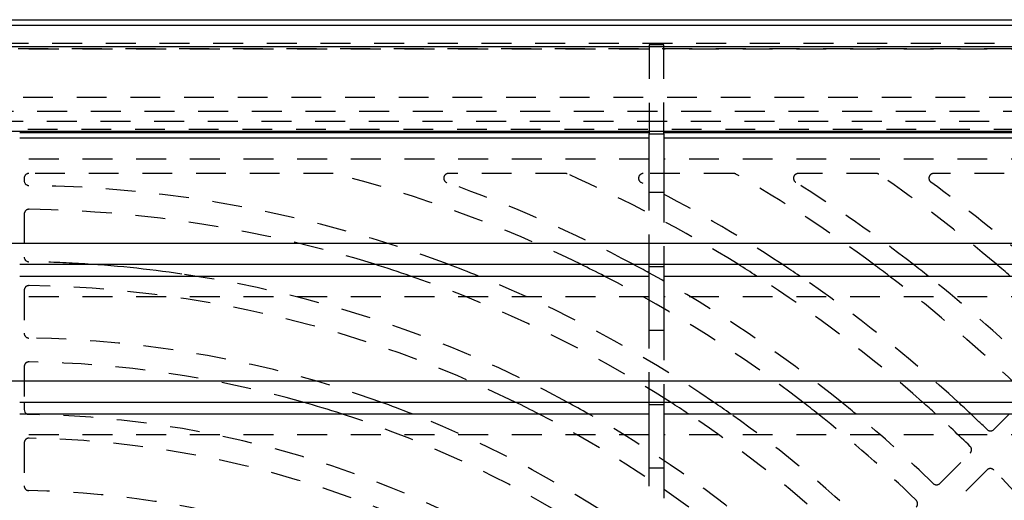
# Model space of a CAD drawing. Extents: x 3.3 to 34.5, y 1 to 22.4.
# Tile 28 of 34: x 9.9 to 14, y 11.2 to 13.2. Entities that reach past the tile are written whole.
import ezdxf

# ---------------------------------------------------------------- set-up
doc = ezdxf.new("R2010")
doc.units = 0
doc.linetypes.add('HIDDEN', pattern=[0.1875, 0.125, -0.0625])
doc.layers.add('ACSRY', color=30, linetype='CONTINUOUS')

msp = doc.modelspace()

# ---------------------------------------------------------------- linework, layer by layer
at = {"layer": 'ACSRY', "color": 30, "linetype": 'CONTINUOUS'}
for p, q in [((3.6985, 13.1727), (15.534, 13.1727)), ((15.6311, 13.1483), (4.0518, 13.1483)), ((15.6325, 13.0585), (4.0504, 13.0585)), ((5.539, 12.7052), (15.279, 12.7052)), ((9.8725, 12.7), (12.511, 12.7)), ((12.511, 12.6752), (9.8725, 12.6752)), ((12.511, 12.7), (12.511, 12.6941)), ((12.511, 12.4472), (12.511, 12.6941)), ((12.511, 12.6941), (12.573, 12.6941)), ((12.573, 12.6941), (12.573, 12.7)), ((12.573, 12.7), (15.279, 12.7)), ((12.573, 12.6941), (12.573, 12.4472)), ((15.279, 12.6752), (12.573, 12.6752)), ((12.573, 12.4472), (12.511, 12.4472)), ((15.279, 12.2342), (5.068, 12.2342)), ((9.8725, 12.1466), (12.511, 12.1466)), ((12.511, 12.1354), (12.511, 12.1466)), ((12.511, 12.1466), (12.573, 12.1466)), ((12.573, 12.1466), (12.573, 12.1354)), ((12.573, 12.1466), (15.279, 12.1466)), ((9.8725, 12.0972), (12.511, 12.0972)), ((12.511, 11.8692), (12.511, 12.1354)), ((12.573, 12.1354), (12.511, 12.1354)), ((12.573, 12.1354), (12.573, 11.8692)), ((12.573, 12.0972), (15.279, 12.0972)), ((12.573, 11.8692), (12.511, 11.8692)), ((15.279, 11.6562), (4.49, 11.6562)), ((9.8725, 11.5686), (12.511, 11.5686)), ((9.8914, 11.5686), (9.8914, 11.5372)), ((12.511, 11.5574), (12.511, 11.5686)), ((12.511, 11.5686), (12.573, 11.5686)), ((12.573, 11.5686), (12.573, 11.5574)), ((12.573, 11.5686), (15.279, 11.5686)), ((9.8725, 11.5192), (12.511, 11.5192)), ((12.511, 11.2912), (12.511, 11.5574)), ((12.573, 11.5574), (12.511, 11.5574)), ((12.573, 11.5574), (12.573, 11.2912)), ((12.573, 11.5192), (15.279, 11.5192)), ((12.573, 11.2912), (12.511, 11.2912))]:
    msp.add_line(p, q, dxfattribs=at)
at = {"layer": 'ACSRY', "color": 30, "linetype": 'HIDDEN'}
for p, q in [((15.534, 13.0726), (3.6987, 13.0726)), ((15.8415, 13.0507), (3.8414, 13.0507)), ((12.511, 13.049), (9.8725, 13.049)), ((12.511, 13.0668), (12.511, 13.049)), ((12.573, 13.0668), (12.511, 13.0668)), ((12.511, 13.049), (12.511, 12.7)), ((12.573, 13.049), (12.573, 13.0668)), ((12.573, 12.7), (12.573, 13.049)), ((15.279, 13.049), (12.573, 13.049)), ((4.2617, 12.8475), (15.4212, 12.8475)), ((15.2463, 12.7871), (4.4366, 12.7871)), ((4.3615, 12.7477), (15.3214, 12.7477)), ((4.5064, 12.7133), (15.1765, 12.7133)), ((12.511, 12.5876), (9.8725, 12.5876)), ((15.279, 12.5876), (12.573, 12.5876)), ((11.187, 12.5277), (9.9114, 12.5277)), ((12.1599, 12.5277), (11.6704, 12.5277)), ((12.8655, 12.5277), (12.4871, 12.5277)), ((13.4635, 12.5277), (13.1367, 12.5277)), ((14.0006, 12.5277), (13.7044, 12.5277)), ((9.8914, 12.5077), (9.8914, 12.4973)), ((12.511, 12.1466), (12.511, 12.4472)), ((12.573, 12.4472), (12.573, 12.1466)), ((9.8914, 12.3573), (9.8914, 12.1772)), ((9.8914, 12.0372), (9.8914, 11.8572)), ((12.511, 12.0096), (9.8725, 12.0096)), ((15.279, 12.0096), (12.573, 12.0096)), ((12.511, 11.5686), (12.511, 11.8692)), ((12.573, 11.8692), (12.573, 11.5686)), ((9.8914, 11.7172), (9.8914, 11.5686)), ((13.9565, 11.4535), (14.0222, 11.5192)), ((12.511, 11.4316), (9.8725, 11.4316)), ((9.8914, 11.3971), (9.8914, 11.2171)), ((15.279, 11.4316), (12.573, 11.4316)), ((13.7302, 11.2272), (13.8575, 11.3545)), ((12.511, 10.9906), (12.511, 11.2912)), ((12.573, 11.2912), (12.573, 10.9906)), ((13.9282, 11.2838), (13.8009, 11.1565))]:
    msp.add_line(p, q, dxfattribs=at)
for centre, radius, start, end in [((9.9114, 12.5077), 0.02, 90, 180), ((9.8414, 7.2677), 5.43, 63.9607, 75.5985), ((11.6704, 12.5077), 0.02, 90, 250.7596), ((12.1599, 12.5077), 0.02, 66.1327, 90), ((9.8414, 7.2677), 5.75, 58.04784, 66.13272), ((12.4871, 12.5077), 0.02, 90, 243.2113), ((12.8655, 12.5077), 0.02, 60.0103, 90), ((9.8414, 7.2677), 6.07, 53.4906, 60.01035), ((13.1367, 12.5077), 0.02, 90, 237.8359), ((13.4635, 12.5077), 0.02, 55.3465, 90), ((9.8414, 7.2677), 6.39, 49.77448, 55.34652), ((13.7044, 12.5077), 0.02, 90, 233.6021), ((9.9114, 12.4973), 0.02, 180, 269.2331), ((9.8414, 7.2677), 5.21, 69.461, 89.2331), ((9.8414, 7.2677), 5.53, 61.9145, 70.7596), ((9.8414, 7.2677), 5.85, 56.51041, 63.21129), ((9.8414, 7.2677), 6.17, 52.25401, 57.83587), ((9.8414, 7.2677), 6.49, 48.74168, 53.6021), ((9.9114, 12.3573), 0.02, 89.212, 180), ((9.8414, 7.2677), 5.11, 72.6997, 89.212), ((9.9114, 12.1772), 0.02, 180, 269.1831), ((9.8414, 7.2677), 4.89, 86.7466, 89.1831), ((9.8414, 7.2677), 4.89, 61.5837, 81.6388), ((9.8414, 7.2677), 5.11, 57.3145, 70.9278), ((9.8414, 7.2677), 5.21, 55.6385, 67.9669), ((9.8414, 7.2677), 5.43, 52.3773, 62.7993), ((9.8414, 7.2677), 5.53, 51.0527, 61.1361), ((9.8414, 7.2677), 5.75, 48.41471, 57.13094), ((9.8414, 7.2677), 5.85, 47.32266, 55.64486), ((9.8414, 7.2677), 6.07, 45.66294, 52.7152), ((9.8414, 7.2677), 6.17, 45.64795, 51.51205), ((9.9114, 12.0372), 0.02, 89.1592, 180), ((9.8414, 7.2677), 4.79, 63.8801, 89.1592), ((9.9114, 11.8572), 0.02, 180, 269.1262), ((9.8414, 7.2677), 4.57, 70.2368, 89.1262), ((9.9114, 11.7172), 0.02, 89.0987, 180), ((9.8414, 7.2677), 4.47, 74.1861, 89.0987), ((9.9114, 11.5372), 0.02, 243.6771, 269.0607), ((9.8414, 7.2677), 4.47, 56.3921, 72.0115), ((9.8414, 7.2677), 4.57, 54.5499, 68.4826), ((9.8414, 7.2677), 4.79, 51.0055, 62.5705), ((9.8414, 7.2677), 4.89, 49.5801, 60.3922), ((9.8414, 7.2677), 5.11, 46.7638, 56.3043), ((9.8414, 7.2677), 5.21, 45.7669, 54.689), ((9.8414, 7.2677), 5.43, 45.7414, 51.5329), ((9.8414, 7.2677), 5.53, 45.7227, 50.2468), ((9.8414, 7.2677), 5.75, 45.69997, 47.67959), ((9.8414, 7.2677), 5.85, 45.68327, 46.6148), ((9.8414, 7.2677), 4.25, 61.1585, 89.0607), ((13.9424, 11.4677), 0.02, 225.6844, 314.9984), ((9.9114, 11.3971), 0.02, 89.0288, 180), ((9.8414, 7.2677), 4.15, 63.7749, 89.0288), ((13.8434, 11.3687), 0.02, 315.0057, 45.6989), ((13.9424, 11.2697), 0.02, 44.2977, 135.0034), ((9.8414, 7.2677), 5.75, 40.34937, 44.30004), ((9.9114, 11.2171), 0.02, 180, 268.9846), ((9.8414, 7.2677), 3.93, 71.3128, 88.9846), ((13.7161, 11.2414), 0.02, 225.7228, 315.0001), ((13.6171, 11.1424), 0.02, 315.0046, 45.7403)]:
    msp.add_arc(centre, radius, start, end, dxfattribs=at)
at = {"layer": 'ACSRY', "color": 30, "linetype": 'CONTINUOUS'}
for centre, radius, start, end in [((9.8414, 7.2677), 4.89, 81.6388, 86.7466), ((9.8414, 7.2677), 5.11, 70.9278, 72.6997), ((9.8414, 7.2677), 5.21, 67.9669, 69.461), ((9.8414, 7.2677), 5.43, 62.7993, 63.9607), ((9.8414, 7.2677), 5.53, 61.1361, 61.9145), ((9.8414, 7.2677), 5.75, 57.13094, 58.04784), ((9.8414, 7.2677), 5.85, 55.64486, 56.51041), ((9.8414, 7.2677), 6.07, 52.7152, 53.4906), ((9.8414, 7.2677), 6.17, 51.51205, 52.25401), ((9.8414, 7.2677), 6.39, 49.09447, 49.77448), ((9.8414, 7.2677), 4.47, 72.0115, 74.1861), ((9.8414, 7.2677), 4.57, 68.4826, 70.2368), ((9.8414, 7.2677), 4.79, 62.5705, 63.8801), ((9.8414, 7.2677), 4.89, 60.3922, 61.5837), ((9.8414, 7.2677), 5.11, 56.3043, 57.3145), ((9.8414, 7.2677), 5.21, 54.689, 55.6385), ((9.8414, 7.2677), 5.43, 51.5329, 52.3773), ((9.8414, 7.2677), 5.53, 50.2468, 51.0527), ((9.8414, 7.2677), 5.75, 47.67959, 48.41471), ((9.8414, 7.2677), 5.85, 46.6148, 47.32266), ((9.9114, 11.5372), 0.02, 180, 243.6771)]:
    msp.add_arc(centre, radius, start, end, dxfattribs=at)

doc.saveas('drawing.dxf')
